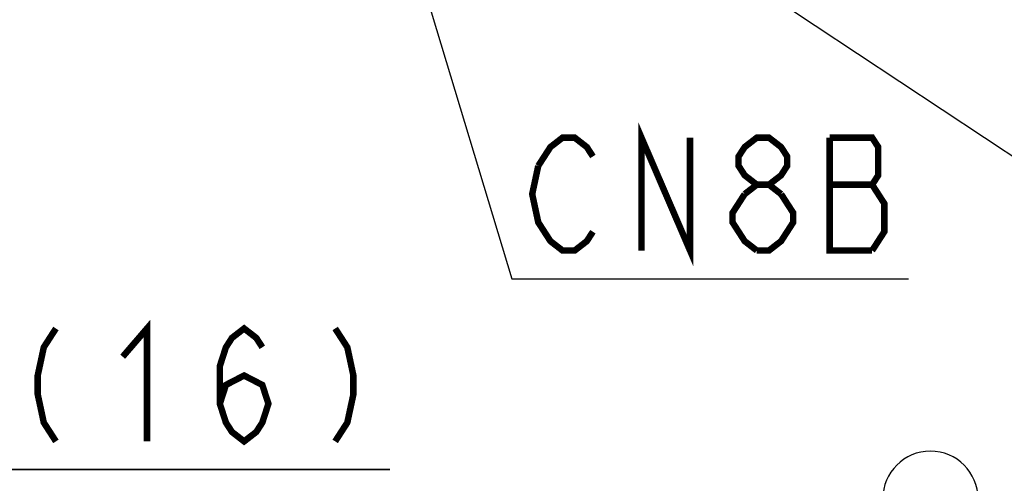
# Model space of a CAD drawing. Extents: x 0 to 1680, y 0 to 1188.
# Tile 33 of 53: x 1226 to 1348, y 984 to 1042. Entities that reach past the tile are written whole.
import ezdxf

# ---------------------------------------------------------------- set-up
doc = ezdxf.new("R2010")
doc.units = 0
doc.header["$LTSCALE"] = 92.4
doc.layers.get('0').update_dxf_attribs({"linetype": 'CONTINUOUS'})
for name, color, linetype in [('ALL_DIM', 7, 'CONTINUOUS'), ('ALL_FEATURES', 7, 'CONTINUOUS'), ('ALL_NOTE', 7, 'CONTINUOUS')]:
    doc.layers.add(name, color=color, linetype=linetype)
doc.dimstyles.get("Standard").update_dxf_attribs({"dimtxt": 2.5, "dimasz": 2.5, "dimexe": 1.25, "dimexo": 0.625, "dimtad": 1, "dimcen": 2.5, "dimazin": 3, "dimtfac": 1, "dimtmove": 0, "dimatfit": 3})

# ---------------------------------------------------------------- blocks, each defined once
blk = doc.blocks.new('_OPEN')
at = {"color": 0, "linetype": 'BYBLOCK'}
for p, q in [((0, 0), (-1, 0.25)), ((-1, -0.25), (0, 0)), ((-1, 0), (0, 0))]:
    blk.add_line(p, q, dxfattribs=at)
blk = doc.blocks.new('*D14')
at = {"layer": 'ALL_DIM', "color": 2, "linetype": 'CONTINUOUS'}
for p, q in [((1206.11, 967.16), (1206.11, 990.13)), ((1212.8, 956.12), (1212.8, 990.13)), ((1206.11, 986.13), (1186.11, 986.13)), ((1186.11, 986.13), (1209.45, 986.13)), ((1271.4, 986.13), (1209.45, 986.13)), ((1212.8, 986.13), (1271.4, 986.13))]:
    blk.add_line(p, q, dxfattribs=at)
at = {"layer": 'ALL_DIM', "color": 2, "linetype": 'CONTINUOUS', "xscale": 8, "yscale": 8, "zscale": 8}
blk.add_blockref('_OPEN', (1206.11, 986.13), dxfattribs=at)
at = {"layer": 'ALL_DIM', "color": 2, "linetype": 'CONTINUOUS', "xscale": 8, "yscale": 8, "zscale": 8, "rotation": 180}
blk.add_blockref('_OPEN', (1212.8, 986.13), dxfattribs=at)

msp = doc.modelspace()

# ---------------------------------------------------------------- linework, layer by layer
at = {"layer": 'ALL_DIM', "color": 2, "linetype": 'CONTINUOUS', "const_width": 0.8}
for points in [[(1238.295, 1000.133), (1241.305, 1003.633), (1241.305, 989.633)], [(1230.017, 1003.633), (1228.512, 1001.3), (1227.76, 997.8), (1227.76, 995.466), (1228.512, 991.966), (1230.017, 989.633)], [(1250.335, 994.3), (1251.087, 996.633), (1253.344, 997.8), (1255.602, 996.633), (1256.355, 994.3), (1255.602, 991.966), (1254.85, 990.8), (1253.344, 989.633), (1251.84, 990.8), (1251.087, 991.966), (1250.335, 994.3), (1250.335, 998.966), (1251.087, 1001.3), (1251.84, 1002.466), (1253.344, 1003.633), (1254.85, 1002.466), (1255.602, 1001.3)], [(1264.632, 1003.633), (1266.137, 1001.3), (1266.889, 997.8), (1266.889, 995.466), (1266.137, 991.966), (1264.632, 989.633)]]:
    msp.add_lwpolyline(points, dxfattribs=at)
at = {"layer": 'ALL_FEATURES', "color": 7, "linetype": 'CONTINUOUS'}
msp.add_arc((1338.416, 982.522), 5.9, 0, 180, dxfattribs=at)
at = {"layer": 'ALL_NOTE', "color": 2, "linetype": 'CONTINUOUS'}
for p, q in [((1267.962, 1071.204), (1286.547, 1009.8)), ((1278.974, 1071.204), (1368.926, 1011.496)), ((1286.547, 1009.8), (1287.547, 1009.8)), ((1287.547, 1009.8), (1335.707, 1009.8))]:
    msp.add_line(p, q, dxfattribs=at)
at = {"layer": 'ALL_NOTE', "color": 2, "linetype": 'CONTINUOUS', "const_width": 0.8}
for points in [[(1302.597, 1013.3), (1302.597, 1027.3), (1308.617, 1013.3), (1308.617, 1027.3)], [(1289.805, 1023.8), (1291.31, 1026.133), (1292.815, 1027.3), (1294.32, 1027.3), (1295.825, 1026.133), (1296.577, 1024.967)], [(1316.895, 1021.467), (1315.39, 1022.633), (1314.637, 1023.8), (1314.637, 1024.967), (1315.39, 1026.133), (1316.895, 1027.3), (1318.4, 1027.3), (1319.905, 1026.133), (1320.657, 1024.967), (1320.657, 1023.8), (1319.905, 1022.633), (1318.4, 1021.467)], [(1325.925, 1027.3), (1325.925, 1013.3), (1331.192, 1013.3)], [(1331.192, 1013.3), (1332.697, 1015.633), (1332.697, 1019.133), (1331.945, 1020.3), (1331.192, 1021.467), (1331.945, 1022.633), (1331.945, 1026.133), (1331.192, 1027.3), (1325.925, 1027.3)], [(1296.577, 1015.633), (1295.825, 1014.467), (1294.32, 1013.3), (1292.815, 1013.3), (1291.31, 1014.467), (1290.557, 1015.633), (1289.805, 1016.8), (1289.052, 1020.3), (1289.805, 1023.8)], [(1315.39, 1020.3), (1316.895, 1021.467), (1318.4, 1021.467), (1319.905, 1020.3)], [(1325.925, 1021.467), (1331.192, 1021.467)], [(1316.895, 1013.3), (1315.39, 1014.467), (1314.637, 1015.633), (1313.885, 1016.8), (1313.885, 1017.967), (1315.39, 1020.3)], [(1319.905, 1020.3), (1321.41, 1017.967), (1321.41, 1016.8), (1320.657, 1015.633), (1319.905, 1014.467), (1318.4, 1013.3), (1316.895, 1013.3)]]:
    msp.add_lwpolyline(points, dxfattribs=at)

# ---------------------------------------------------------------- dimensions: what is measured, and where the dimension line sits
at = {"layer": 'ALL_DIM', "color": 2, "linetype": 'CONTINUOUS'}
dim = msp.add_linear_dim(base=(1206.109, 986.133), p1=(1212.796, 955.122), p2=(1206.109, 966.164), angle=180, dimstyle='Standard', dxfattribs=at)
dim.commit()
dim.dimension.update_dxf_attribs({"geometry": '*D14', "text_midpoint": (1223.245, 986.133), "dimtype": 128})

doc.saveas('drawing.dxf')
